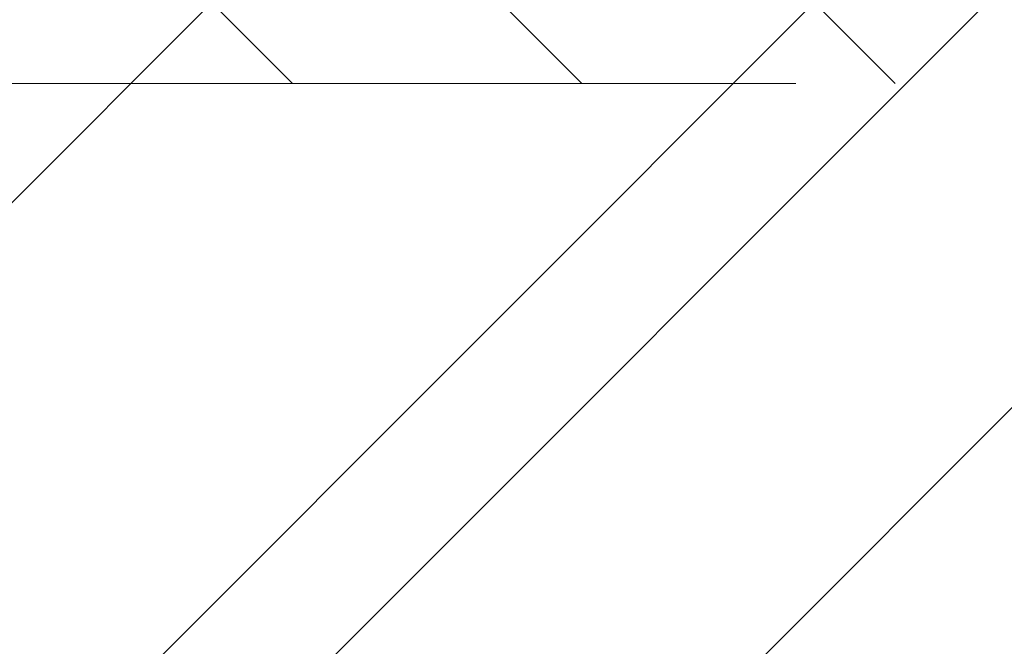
# Model space of a CAD drawing. Header units: inches. Extents: x -490 to -273, y -225 to 16.
# Tile 53 of 67: x -363.038 to -361.585, y 6.508 to 7.432. Entities that reach past the tile are written whole.
import ezdxf

# ---------------------------------------------------------------- set-up
doc = ezdxf.new("R2010")
doc.units = ezdxf.units.IN
doc.header["$LTSCALE"] = 32
doc.header["$MEASUREMENT"] = 0
doc.linetypes.add('Dash Style-1', pattern=[0.083328, 0.041656, -0.041672])
for name, color, linetype, lineweight in [('DashLineFill', 7, 'Dash Style-1', 13), ('Drawing', 7, 'Continuous', 18), ('None', 7, 'Continuous', 18), ('SolidLine', 7, 'Continuous', 15), ('Wood_1-H', 7, 'Continuous', 13)]:
    doc.layers.add(name, color=color, linetype=linetype, lineweight=lineweight)
pattern_1 = [(45, (0, 0), (-1.61301565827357, 1.935715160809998), []), (45, (-1.0608, 1.0608), (-0.4723460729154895, 0.4167612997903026), [])]

# ---------------------------------------------------------------- blocks, each defined once
blk = doc.blocks.new('1BRPX7-Util_Bkt_Lg-M (2D)')
at = {"layer": 'DashLineFill', "linetype": 'Continuous', "lineweight": 13}
h = blk.add_hatch(dxfattribs=at)
h.set_pattern_fill('Steel', color=253, style=0, pattern_type=2)
h.set_pattern_definition(pattern_1)
edge = h.paths.add_edge_path()
edge.add_line((-4.468503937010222, 7.405511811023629), (-3.129921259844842, 7.405511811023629))
edge.add_line((-3.129921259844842, 7.405511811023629), (-3.129921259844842, -2.011811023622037))
edge.add_line((-3.129921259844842, -2.011811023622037), (-4.468503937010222, -2.011811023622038))
edge.add_line((-4.468503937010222, -2.011811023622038), (-4.468503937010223, -2.145669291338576))
edge.add_line((-4.468503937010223, -2.145669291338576), (-2.421259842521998, -2.145669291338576))
edge.add_line((-2.421259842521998, -2.145669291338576), (-2.421259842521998, -2.523622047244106))
edge.add_arc((-2.303149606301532, -2.523622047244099), 0.1181102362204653, 180.0000000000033, 270.0000000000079)
edge.add_line((-2.303149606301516, -2.641732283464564), (2.303149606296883, -2.641732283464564))
edge.add_arc((2.303149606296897, -2.523622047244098), 0.1181102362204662, 269.9999999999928, 359.9999999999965)
edge.add_line((2.421259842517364, -2.523622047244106), (2.421259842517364, -2.145669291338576))
edge.add_line((2.421259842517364, -2.145669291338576), (4.46850393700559, -2.145669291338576))
edge.add_line((4.46850393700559, -2.145669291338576), (4.46850393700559, -2.011811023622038))
edge.add_line((4.46850393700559, -2.011811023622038), (3.129921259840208, -2.011811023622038))
edge.add_line((3.129921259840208, -2.011811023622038), (3.129921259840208, 7.405511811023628))
edge.add_line((3.129921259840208, 7.405511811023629), (4.46850393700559, 7.405511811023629))
edge.add_line((4.46850393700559, 7.405511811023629), (4.46850393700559, 7.539370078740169))
edge.add_line((4.46850393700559, 7.539370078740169), (2.421259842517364, 7.539370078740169))
edge.add_line((2.421259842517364, 7.539370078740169), (2.421259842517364, 7.917322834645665))
edge.add_arc((2.30314960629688, 7.917322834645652), 0.1181102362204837, 6.452788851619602e-12, 89.99999999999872)
edge.add_line((2.303149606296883, 8.035433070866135), (-2.303149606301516, 8.035433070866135))
edge.add_arc((-2.303149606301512, 7.91732283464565), 0.1181102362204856, 90.00000000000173, 179.9999999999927)
edge.add_line((-2.421259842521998, 7.917322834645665), (-2.421259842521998, 7.539370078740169))
edge.add_line((-2.421259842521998, 7.539370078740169), (-4.468503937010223, 7.539370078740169))
edge.add_line((-4.468503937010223, 7.539370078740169), (-4.468503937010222, 7.405511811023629))
blk = doc.blocks.new('Group-12')
at = {"layer": 'Wood_1-H', "color": 7}
blk.add_blockref('1BRPX7-Util_Bkt_Lg-M (2D)', (65.98425196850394, -8.30708661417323), dxfattribs=at)
blk = doc.blocks.new('Group-13')
at = {"layer": 'None'}
blk.add_blockref('Group-12', (0, 0), dxfattribs=at)
blk = doc.blocks.new('SL Utility Cabinet (2D)')
at = {"layer": 'None'}
blk.add_blockref('Group-13', (0, 0), dxfattribs=at)
at = {"layer": 'Drawing', "color": 0, "flags": 1}
for tag in ['Tag', 'Catalog', 'Option1', 'Option2', 'Option3', 'Option4', 'Option5', 'Option6', 'Option7', 'Option8', 'Option9', 'Option10', 'Option11', 'Option12', 'Custom', 'FinishGroup', 'Discount', 'Item2', 'Item3', 'Item6', 'Item9', 'Item10', 'Item12', 'Item13', 'Item16', 'Item19', 'Item20', 'Item21', 'Item22', 'Item23', 'Item24', 'Item25', 'Item8', 'Item18', 'Item1', 'Item4', 'Item5', 'Item7', 'Item11', 'Item14', 'Item15', 'Item17']:
    blk.add_attdef(tag, (-70.02492789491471, 10.90788591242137), '', height=0.007086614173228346, dxfattribs=at)
blk = doc.blocks.new('Group-19')
at = {"layer": 'SolidLine'}
blk.add_open_spline([(-1.102362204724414, -2.559055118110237), (-19.09448818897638, -2.559055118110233), (-37.08661417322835, -2.559055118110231), (-37.08655118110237, -16.27955511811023), (-37.08648818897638, -30.00005511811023), (-37.08654168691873, -33.95503042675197), (-36.65348818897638, -37.88605511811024), (-34.77948818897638, -54.89405511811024), (-32.90548818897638, -71.90205511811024), (-32.43638942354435, -74.36921561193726), (-29.93148818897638, -74.56705511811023), (-19.09448818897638, -74.56705511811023), (-8.257488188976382, -74.56705511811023), (-5.752586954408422, -74.36921561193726), (-5.283488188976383, -71.90205511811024), (-3.409488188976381, -54.89405511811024), (-1.53548818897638, -37.88605511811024), (-1.102434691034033, -33.95503042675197), (-1.10248818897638, -30.00005511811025), (-1.102425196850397, -16.27955511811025), (-1.102362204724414, -2.559055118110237)], degree=2, knots=[0, 0, 0, 0.1739697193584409, 0.1739697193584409, 0.3066361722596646, 0.3066361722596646, 0.3448776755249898, 0.3448776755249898, 0.5103340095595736, 0.5103340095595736, 0.5346179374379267, 0.5346179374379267, 0.6393517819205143, 0.6393517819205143, 0.6636357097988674, 0.6636357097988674, 0.8290920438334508, 0.8290920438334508, 0.8673335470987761, 0.8673335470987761, 1, 1, 1], dxfattribs=at)
blk = doc.blocks.new('1BRPT9-Bracket (2D)')
at = {"layer": 'DashLineFill', "linetype": 'Continuous', "lineweight": 13}
h = blk.add_hatch(dxfattribs=at)
h.set_pattern_fill('Steel', color=253, style=0, pattern_type=2)
h.set_pattern_definition(pattern_1)
edge = h.paths.add_edge_path()
edge.add_arc((1.677931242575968, -8.488188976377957), 0.2519685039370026, 269.999999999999, 360.0000000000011)
edge.add_line((1.929899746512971, -8.488188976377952), (1.929899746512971, -7.480314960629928))
edge.add_line((1.929899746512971, -7.480314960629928), (2.323600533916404, -7.480314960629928))
edge.add_line((2.323600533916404, -7.480314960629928), (2.323600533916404, 7.461135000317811))
edge.add_line((2.323600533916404, 7.461135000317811), (1.929899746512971, 7.480314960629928))
edge.add_line((1.929899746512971, 7.480314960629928), (1.929899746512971, 8.488188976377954))
edge.add_arc((1.677931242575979, 8.488188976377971), 0.2519685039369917, 359.999999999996, 450.0000000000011)
edge.add_line((1.677931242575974, 8.740157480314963), (-2.32206875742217, 8.740157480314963))
edge.add_line((-2.32206875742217, 8.740157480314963), (-2.32206875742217, -8.74015748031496))
edge.add_line((-2.32206875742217, -8.74015748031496), (1.677931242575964, -8.74015748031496))
at = {"layer": 'DashLineFill', "flags": 128}
blk.add_lwpolyline([(1.677931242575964, -8.74015748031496, 0.4142135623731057), (1.929899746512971, -8.488188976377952), (1.929899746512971, -7.480314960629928), (2.323600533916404, -7.480314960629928), (2.323600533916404, 7.461135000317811), (1.929899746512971, 7.480314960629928), (1.929899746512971, 8.488188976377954, 0.4142135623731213), (1.677931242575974, 8.740157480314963), (-2.32206875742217, 8.740157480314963), (-2.32206875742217, -8.74015748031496)], format="xyb", close=True, dxfattribs=at)
blk = doc.blocks.new('Group-56')
at = {"layer": 'None', "color": 7, "rotation": 270}
blk.add_blockref('1BRPT9-Bracket (2D)', (-19.10629921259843, -5.31496062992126), dxfattribs=at)
blk = doc.blocks.new('Group-67')
at = {"layer": 'None'}
for name in ['Group-19', 'Group-56']:
    blk.add_blockref(name, (0, 0), dxfattribs=at)
blk = doc.blocks.new('SL L Desk (2D)')
at = {"layer": 'None'}
blk.add_blockref('Group-67', (0, 0), dxfattribs=at)
at = {"layer": 'Drawing', "color": 0, "flags": 1}
for tag in ['Tag', 'Catalog', 'Option1', 'Option2', 'Option3', 'Option4', 'Option5', 'Option6', 'Option7', 'Option8', 'Option9', 'Option10', 'Option11', 'Option12', 'Custom', 'FinishGroup', 'Discount', 'Item2', 'Item3', 'Item6', 'Item9', 'Item10', 'Item12', 'Item13', 'Item16', 'Item19', 'Item20', 'Item21', 'Item22', 'Item23', 'Item24', 'Item25', 'Item8', 'Item18', 'Item1', 'Item4', 'Item5', 'Item7', 'Item11', 'Item14', 'Item15', 'Item17']:
    blk.add_attdef(tag, (-68.92256569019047, -44.61320366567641), '', height=0.007086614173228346, dxfattribs=at)

msp = doc.modelspace()

# ---------------------------------------------------------------- block references
at = {"layer": 'Drawing'}
msp.add_blockref('SL Utility Cabinet (2D)', (-429.4842519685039, 14.9763779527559), dxfattribs=at)

# ---------------------------------------------------------------- next in the draw order: block references
msp.add_blockref('SL L Desk (2D)', (-345.5078740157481, 14.9763779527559), dxfattribs=at)

doc.saveas('drawing.dxf')
